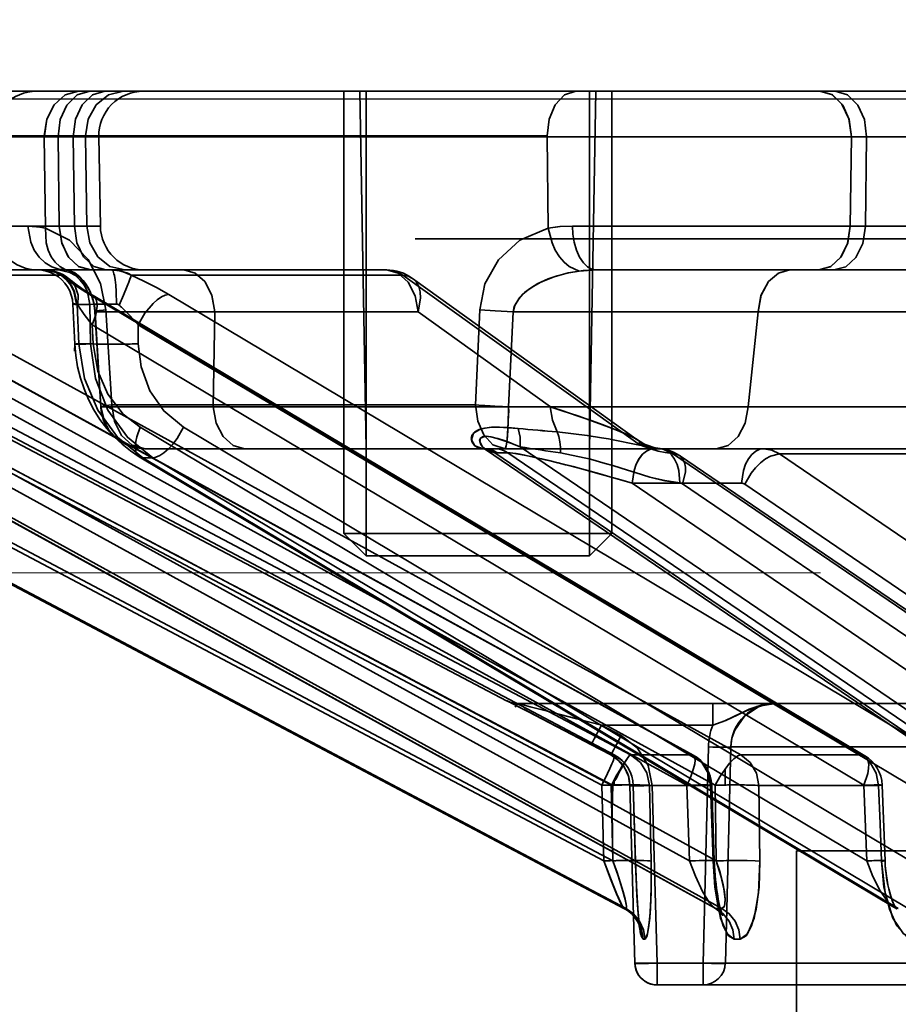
# Model space of a CAD drawing. Header units: millimetres. Extents: x -148444 to 51443, y -4810 to 453290.
# Tile 60 of 256: x 16660 to 16680, y 10918 to 10940. Entities that reach past the tile are written whole.
import ezdxf

# ---------------------------------------------------------------- set-up
doc = ezdxf.new("R2010")
doc.units = ezdxf.units.MM
doc.header["$XCLIPFRAME"] = 2
doc.linetypes.add('DASHED', pattern=[0.75, 0.5, -0.25])
for name, color, linetype in [('AHU03-3-68634OBJ', 8, 'Continuous'), ('EC-MTR_250-0_7OBJ', 8, 'Continuous'), ('FLUID-Wy2', 8, 'Continuous'), ('HEX_HEAD_SCR_M6X16OBJ', 8, 'Continuous')]:
    doc.layers.add(name, color=color, linetype=linetype)
picture_1 = doc.add_image_def('image1.bmp', size_in_pixel=(951, 911))

msp = doc.modelspace()

# ---------------------------------------------------------------- linework, layer by layer
at = {"layer": 'AHU03-3-68634OBJ', "color": 8, "linetype": 'Continuous', "lineweight": 35, "ltscale": 100}
msp.add_line((16862.259, 10938.602), (16594.259, 10938.602), dxfattribs=at)
at = {"layer": 'EC-MTR_250-0_7OBJ', "color": 8, "linetype": 'Continuous', "lineweight": 35, "ltscale": 100}
for p, q in [((16652.854, 10938.602), (16677.928, 10938.602)), ((16667.776, 10930.602), (16667.637, 10938.602)), ((16672.776, 10930.602), (16672.916, 10938.602)), ((16678.269, 10938.602), (16677.928, 10938.602)), ((16678.269, 10938.602), (16718.03, 10938.602)), ((16671.828, 10937.602), (16651.913, 10937.602)), ((16671.828, 10937.584), (16651.913, 10937.584)), ((16660.576, 10937.584), (16660.604, 10935.539)), ((16660.909, 10935.584), (16660.885, 10937.584)), ((16661.225, 10937.584), (16661.249, 10935.584)), ((16661.498, 10937.584), (16661.528, 10935.584)), ((16661.795, 10937.584), (16661.83, 10935.584)), ((16671.828, 10937.584), (16671.851, 10935.539)), ((16681.388, 10937.584), (16671.828, 10937.584)), ((16678.636, 10937.584), (16678.611, 10935.584)), ((16678.951, 10935.584), (16678.976, 10937.584)), ((16661.83, 10935.584), (16651.869, 10935.584)), ((16660.91, 10935.584), (16659.44, 10935.583)), ((16672.396, 10935.584), (16719.416, 10935.584)), ((16795.392, 10935.302), (16668.873, 10935.302)), ((16661.616, 10934.602), (16652.871, 10934.602)), ((16661.956, 10934.602), (16661.616, 10934.602)), ((16668.233, 10934.602), (16661.956, 10934.602)), ((16672.927, 10934.602), (16677.905, 10934.602)), ((16677.905, 10934.602), (16678.244, 10934.602)), ((16678.244, 10934.602), (16691.905, 10934.602)), ((16670.921, 10924.959), (16652.819, 10934.486)), ((16660.963, 10934.486), (16656.565, 10934.486)), ((16668.601, 10934.486), (16662.522, 10934.486)), ((16668.601, 10934.486), (16673.858, 10930.717)), ((16668.816, 10934.414), (16673.868, 10930.789)), ((16653.698, 10934.13), (16673.33, 10923.751)), ((16653.843, 10934.052), (16673.328, 10923.752)), ((16654.211, 10934.052), (16673.696, 10923.752)), ((16656.334, 10934.052), (16675.071, 10923.752)), ((16656.361, 10934.045), (16675.097, 10923.745)), ((16657.425, 10934.052), (16676.16, 10923.752)), ((16661.59, 10934.052), (16678.859, 10923.752)), ((16661.667, 10934.031), (16678.934, 10923.731)), ((16663.361, 10934.052), (16680.627, 10923.752)), ((16661.215, 10933.839), (16661.257, 10932.941)), ((16661.31, 10933.829), (16661.351, 10932.951)), ((16661.597, 10933.829), (16661.31, 10933.829)), ((16661.597, 10933.829), (16661.61, 10932.951)), ((16661.841, 10931.538), (16661.709, 10933.669)), ((16661.713, 10933.665), (16661.841, 10931.538)), ((16661.954, 10933.712), (16662.084, 10931.584)), ((16670.318, 10933.712), (16670.226, 10931.584)), ((16671.067, 10933.665), (16670.964, 10931.538)), ((16664.357, 10931.538), (16664.392, 10933.664)), ((16664.392, 10933.664), (16664.357, 10931.538)), ((16668.939, 10933.664), (16664.392, 10933.664)), ((16671.9, 10931.539), (16668.939, 10933.664)), ((16676.323, 10931.538), (16676.546, 10933.664)), ((16676.546, 10933.664), (16676.323, 10931.538)), ((16681.093, 10933.664), (16676.546, 10933.664)), ((16653.564, 10933.372), (16673.049, 10923.072)), ((16653.777, 10933.372), (16673.263, 10923.072)), ((16656.221, 10933.372), (16674.957, 10923.072)), ((16656.853, 10933.372), (16675.59, 10923.072)), ((16661.646, 10933.372), (16661.666, 10932.951)), ((16661.646, 10933.372), (16678.914, 10923.072)), ((16662.673, 10933.372), (16662.679, 10932.951)), ((16662.673, 10933.372), (16679.94, 10923.072)), ((16661.61, 10932.951), (16661.351, 10932.951)), ((16670.226, 10931.584), (16662.084, 10931.584)), ((16671.899, 10931.539), (16664.357, 10931.538)), ((16683.865, 10931.539), (16676.323, 10931.538)), ((16654.753, 10931.081), (16673.097, 10921.379)), ((16654.955, 10931.081), (16673.299, 10921.379)), ((16657.375, 10931.081), (16675.015, 10921.379)), ((16657.974, 10931.081), (16675.613, 10921.379)), ((16662.722, 10931.081), (16678.979, 10921.379)), ((16663.694, 10931.081), (16679.95, 10921.379)), ((16670.427, 10930.602), (16662.835, 10930.602)), ((16670.419, 10930.602), (16670.422, 10930.602)), ((16670.426, 10930.6), (16670.421, 10930.602)), ((16670.663, 10930.602), (16670.427, 10930.602)), ((16670.451, 10930.587), (16670.437, 10930.595)), ((16685.436, 10920.384), (16670.451, 10930.587)), ((16680.693, 10930.602), (16670.663, 10930.602)), ((16671.226, 10930.646), (16684.837, 10921.379)), ((16673.869, 10930.788), (16673.944, 10930.74)), ((16673.942, 10930.741), (16674.023, 10930.698)), ((16673.544, 10920.315), (16654.472, 10930.401)), ((16654.472, 10930.401), (16673.548, 10920.314)), ((16654.52, 10930.401), (16673.593, 10920.314)), ((16675.57, 10920.324), (16657.236, 10930.408)), ((16657.265, 10930.401), (16675.605, 10920.314)), ((16657.399, 10930.401), (16675.739, 10920.314)), ((16662.702, 10930.422), (16662.505, 10930.552)), ((16679.586, 10920.345), (16662.702, 10930.422)), ((16662.783, 10930.401), (16679.686, 10920.314)), ((16663.001, 10930.401), (16662.783, 10930.401)), ((16663.001, 10930.401), (16679.903, 10920.314)), ((16670.655, 10930.512), (16685.633, 10920.314)), ((16670.715, 10930.509), (16670.951, 10930.509)), ((16670.951, 10930.509), (16685.926, 10920.314)), ((16674.635, 10930.494), (16684.544, 10923.752)), ((16674.791, 10930.448), (16684.699, 10923.705)), ((16677.029, 10930.486), (16686.924, 10923.752)), ((16683.787, 10930.486), (16677.029, 10930.486)), ((16673.733, 10929.829), (16686.144, 10921.379)), ((16676.179, 10929.829), (16673.733, 10929.829)), ((16674.859, 10929.814), (16684.767, 10923.072)), ((16676.252, 10929.806), (16686.148, 10923.072)), ((16670.921, 10924.959), (16670.93, 10924.959)), ((16670.959, 10924.945), (16670.959, 10924.945)), ((16670.982, 10924.934), (16670.97, 10924.94)), ((16671.016, 10924.917), (16670.982, 10924.934)), ((16671.116, 10924.866), (16671.016, 10924.917)), ((16671.322, 10924.76), (16671.101, 10924.873)), ((16671.154, 10924.902), (16675.532, 10924.902)), ((16675.532, 10924.415), (16675.532, 10924.902)), ((16675.532, 10924.902), (16676.937, 10924.902)), ((16676.937, 10924.902), (16726.272, 10924.902)), ((16671.603, 10924.614), (16671.304, 10924.77)), ((16671.726, 10924.551), (16671.603, 10924.614)), ((16671.857, 10924.483), (16671.726, 10924.551)), ((16671.967, 10924.425), (16671.857, 10924.483)), ((16671.884, 10924.469), (16671.857, 10924.483)), ((16672.114, 10924.349), (16671.967, 10924.425)), ((16673.041, 10924.415), (16673.486, 10924.181)), ((16675.532, 10924.415), (16673.041, 10924.415)), ((16672.27, 10924.267), (16672.114, 10924.349)), ((16672.472, 10924.161), (16672.27, 10924.267)), ((16672.73, 10924.026), (16672.472, 10924.161)), ((16672.508, 10924.143), (16672.472, 10924.161)), ((16673.252, 10923.752), (16672.73, 10924.026)), ((16673.252, 10923.752), (16672.808, 10923.985)), ((16673.252, 10923.752), (16672.808, 10923.985)), ((16673.486, 10924.181), (16673.484, 10924.182)), ((16673.333, 10923.703), (16673.252, 10923.752)), ((16673.328, 10923.752), (16673.252, 10923.752)), ((16675.071, 10923.752), (16673.696, 10923.752)), ((16675.438, 10923.928), (16675.316, 10919.088)), ((16675.937, 10923.928), (16675.815, 10919.088)), ((16675.815, 10919.088), (16675.937, 10923.928)), ((16680.817, 10923.928), (16675.937, 10923.928)), ((16678.859, 10923.752), (16676.16, 10923.752)), ((16673.407, 10923.645), (16673.332, 10923.704)), ((16673.474, 10923.578), (16673.406, 10923.646)), ((16673.533, 10923.504), (16673.473, 10923.579)), ((16673.583, 10923.424), (16673.533, 10923.505)), ((16673.654, 10923.248), (16673.623, 10923.339)), ((16675.808, 10923.43), (16675.808, 10923.076)), ((16673.326, 10923.073), (16673.326, 10923.19)), ((16673.673, 10923.156), (16673.653, 10923.25)), ((16673.681, 10923.064), (16673.673, 10923.158)), ((16673.097, 10921.379), (16673.049, 10923.072)), ((16673.263, 10923.072), (16673.299, 10921.379)), ((16673.754, 10923.065), (16673.681, 10923.065)), ((16673.789, 10919.088), (16673.681, 10923.064)), ((16673.681, 10923.064), (16673.79, 10919.088)), ((16673.802, 10921.372), (16673.754, 10923.065)), ((16673.756, 10923.066), (16673.806, 10921.291)), ((16675.484, 10923.065), (16674.119, 10923.065)), ((16674.156, 10921.372), (16674.119, 10923.065)), ((16674.119, 10923.065), (16674.156, 10921.372)), ((16674.181, 10923.065), (16674.289, 10919.088)), ((16675.015, 10921.379), (16674.957, 10923.072)), ((16675.541, 10921.372), (16675.484, 10923.065)), ((16675.511, 10923.071), (16675.568, 10921.378)), ((16675.613, 10921.379), (16675.59, 10923.072)), ((16679.242, 10923.065), (16676.564, 10923.065)), ((16676.588, 10921.372), (16676.564, 10923.065)), ((16676.564, 10923.065), (16676.588, 10921.372)), ((16678.979, 10921.379), (16678.914, 10923.072)), ((16679.324, 10923.074), (16679.389, 10921.382)), ((16677.409, 10921.602), (16677.409, 10863.102)), ((16677.409, 10921.602), (16779.109, 10921.602)), ((16673.806, 10921.291), (16673.812, 10921.13)), ((16673.812, 10921.13), (16673.818, 10920.975)), ((16675.579, 10921.161), (16675.587, 10921.056)), ((16673.818, 10920.975), (16673.824, 10920.828)), ((16675.596, 10920.956), (16675.607, 10920.859)), ((16673.824, 10920.828), (16673.832, 10920.688)), ((16673.828, 10920.756), (16673.835, 10920.621)), ((16673.832, 10920.687), (16673.839, 10920.556)), ((16673.835, 10920.62), (16673.843, 10920.493)), ((16673.839, 10920.555), (16673.847, 10920.433)), ((16673.656, 10920.242), (16673.602, 10920.281)), ((16673.856, 10920.319), (16673.86, 10920.265)), ((16679.616, 10920.325), (16679.586, 10920.345)), ((16679.635, 10920.309), (16679.615, 10920.325)), ((16673.87, 10919.983), (16673.849, 10920.022)), ((16673.864, 10920.215), (16673.869, 10920.167)), ((16673.869, 10920.167), (16673.873, 10920.121)), ((16673.878, 10920.08), (16673.882, 10920.041)), ((16673.882, 10920.041), (16673.887, 10920.005)), ((16673.887, 10920.005), (16673.891, 10919.973)), ((16675.746, 10920.173), (16675.729, 10920.195)), ((16673.885, 10919.95), (16673.87, 10919.983)), ((16673.895, 10919.924), (16673.885, 10919.95)), ((16673.891, 10919.973), (16673.895, 10919.946)), ((16673.901, 10919.906), (16673.895, 10919.924)), ((16726.127, 10919.088), (16673.79, 10919.088)), ((16674.289, 10919.088), (16674.289, 10918.602)), ((16675.316, 10919.088), (16675.316, 10918.602)), ((16726.107, 10918.602), (16674.289, 10918.602))]:
    msp.add_line(p, q, dxfattribs=at)
at = {"layer": 'EC-MTR_250-0_7OBJ', "color": 8, "linetype": 'Continuous', "lineweight": 35, "ltscale": 100, "flags": 128}
for points in [[(16660.576, 10937.602), (16660.633, 10937.979), (16660.793, 10938.298), (16661.042, 10938.521), (16661.344, 10938.602)], [(16660.577, 10937.602), (16660.634, 10937.979), (16660.793, 10938.297), (16661.042, 10938.52), (16661.344, 10938.602)], [(16660.885, 10937.584), (16660.933, 10937.967), (16661.079, 10938.291), (16661.31, 10938.519), (16661.592, 10938.602)], [(16661.225, 10937.584), (16661.277, 10937.979), (16661.424, 10938.298), (16661.654, 10938.521), (16661.932, 10938.602)], [(16661.498, 10937.602), (16661.561, 10937.979), (16661.737, 10938.298), (16662.012, 10938.521), (16662.345, 10938.602)], [(16671.828, 10937.602), (16671.876, 10937.979), (16672.009, 10938.297), (16672.216, 10938.52), (16672.468, 10938.602)], [(16671.828, 10937.602), (16671.875, 10937.979), (16672.008, 10938.298), (16672.216, 10938.521), (16672.468, 10938.602)], [(16677.929, 10938.602), (16678.199, 10938.526), (16678.425, 10938.313), (16678.582, 10937.983), (16678.635, 10937.584)], [(16678.636, 10937.584), (16678.587, 10937.967), (16678.441, 10938.291), (16678.21, 10938.519), (16677.929, 10938.602)], [(16678.976, 10937.584), (16678.927, 10937.967), (16678.781, 10938.291), (16678.55, 10938.519), (16678.269, 10938.602)], [(16660.604, 10935.539), (16660.498, 10935.559), (16660.207, 10935.584)], [(16661.054, 10934.602), (16660.901, 10934.618), (16660.745, 10934.67), (16660.595, 10934.761), (16660.46, 10934.888), (16660.351, 10935.045), (16660.271, 10935.221), (16660.207, 10935.584)], [(16660.207, 10935.584), (16660.271, 10935.221), (16660.35, 10935.045), (16660.46, 10934.888), (16660.595, 10934.761), (16660.745, 10934.67), (16660.901, 10934.618), (16661.054, 10934.602)], [(16660.207, 10935.584), (16660.397, 10935.573), (16660.604, 10935.539)], [(16660.604, 10935.539), (16660.616, 10935.207), (16660.66, 10935.045), (16660.728, 10934.898), (16660.819, 10934.774), (16660.927, 10934.678), (16661.045, 10934.614), (16661.168, 10934.579)], [(16661.954, 10933.712), (16661.836, 10934.296), (16661.56, 10934.835), (16661.142, 10935.27), (16660.604, 10935.539)], [(16660.909, 10935.584), (16660.965, 10935.211), (16661.113, 10934.899), (16661.341, 10934.68), (16661.616, 10934.602)], [(16661.616, 10934.602), (16661.352, 10934.674), (16661.128, 10934.878), (16660.97, 10935.197), (16660.91, 10935.584)], [(16661.249, 10935.584), (16661.305, 10935.211), (16661.453, 10934.899), (16661.681, 10934.68), (16661.956, 10934.602)], [(16661.528, 10935.584), (16661.595, 10935.211), (16661.772, 10934.899), (16662.045, 10934.68), (16662.375, 10934.602)], [(16671.851, 10935.539), (16671.218, 10935.27), (16670.739, 10934.832), (16670.435, 10934.291), (16670.318, 10933.712)], [(16671.851, 10935.539), (16672.116, 10935.573), (16672.396, 10935.584)], [(16672.396, 10935.584), (16672.115, 10935.573), (16671.851, 10935.539)], [(16671.851, 10935.539), (16671.937, 10935.207), (16672.01, 10935.045), (16672.101, 10934.898), (16672.205, 10934.774), (16672.317, 10934.678), (16672.542, 10934.579)], [(16672.396, 10935.584), (16672.406, 10935.404), (16672.436, 10935.221), (16672.486, 10935.045), (16672.555, 10934.888), (16672.639, 10934.761), (16672.734, 10934.67), (16672.831, 10934.618), (16672.927, 10934.602)], [(16672.927, 10934.602), (16672.831, 10934.618), (16672.734, 10934.67), (16672.639, 10934.761), (16672.555, 10934.888), (16672.486, 10935.045), (16672.436, 10935.221), (16672.406, 10935.404), (16672.396, 10935.584)], [(16677.904, 10934.602), (16678.169, 10934.674), (16678.392, 10934.878), (16678.551, 10935.196), (16678.611, 10935.584)], [(16678.611, 10935.584), (16678.555, 10935.212), (16678.407, 10934.899), (16678.179, 10934.681), (16677.904, 10934.602)], [(16678.244, 10934.602), (16678.509, 10934.674), (16678.732, 10934.878), (16678.891, 10935.196), (16678.951, 10935.584)], [(16661.216, 10933.839), (16661.204, 10933.94), (16661.18, 10934.039), (16661.144, 10934.134), (16661.096, 10934.223), (16661.038, 10934.306), (16660.969, 10934.381), (16660.891, 10934.446), (16660.806, 10934.501), (16660.714, 10934.544), (16660.618, 10934.576), (16660.518, 10934.595), (16660.417, 10934.602)], [(16660.577, 10934.602), (16660.664, 10934.597), (16660.75, 10934.584), (16660.836, 10934.562), (16660.92, 10934.53), (16661.002, 10934.49), (16661.079, 10934.442), (16661.153, 10934.385)], [(16660.577, 10934.602), (16660.663, 10934.597), (16660.75, 10934.584), (16660.836, 10934.562)], [(16660.577, 10934.602), (16660.77, 10934.574), (16660.963, 10934.486)], [(16660.577, 10934.602), (16660.835, 10934.548), (16660.96, 10934.478), (16661.073, 10934.381), (16661.166, 10934.26), (16661.235, 10934.124), (16661.295, 10933.84)], [(16660.605, 10934.602), (16660.859, 10934.548), (16660.983, 10934.476), (16661.095, 10934.377), (16661.186, 10934.254), (16661.253, 10934.116), (16661.31, 10933.829)], [(16661.597, 10933.829), (16661.541, 10934.116), (16661.473, 10934.254), (16661.382, 10934.377), (16661.271, 10934.476), (16661.147, 10934.548), (16660.892, 10934.602)], [(16661.167, 10934.579), (16661.106, 10934.596), (16661.054, 10934.602)], [(16661.11, 10934.592), (16661.089, 10934.597), (16661.074, 10934.599), (16661.062, 10934.601)], [(16661.701, 10933.754), (16661.687, 10933.838), (16661.669, 10933.92), (16661.645, 10933.998), (16661.617, 10934.072), (16661.585, 10934.14), (16661.55, 10934.204), (16661.512, 10934.264), (16661.472, 10934.318), (16661.43, 10934.368), (16661.387, 10934.413), (16661.343, 10934.454), (16661.299, 10934.49), (16661.255, 10934.521), (16661.213, 10934.547), (16661.173, 10934.568), (16661.139, 10934.582), (16661.111, 10934.591)], [(16661.709, 10933.669), (16661.7, 10933.759), (16661.686, 10933.846), (16661.665, 10933.932), (16661.64, 10934.012), (16661.61, 10934.088), (16661.576, 10934.158), (16661.539, 10934.221), (16661.501, 10934.28), (16661.46, 10934.333), (16661.418, 10934.381), (16661.375, 10934.425), (16661.332, 10934.464), (16661.289, 10934.498), (16661.246, 10934.527), (16661.206, 10934.551), (16661.169, 10934.57), (16661.137, 10934.583)], [(16661.168, 10934.579), (16661.256, 10934.538), (16661.368, 10934.452), (16661.445, 10934.37), (16661.501, 10934.296), (16661.562, 10934.195), (16661.611, 10934.095), (16661.655, 10933.98), (16661.697, 10933.807), (16661.713, 10933.665)], [(16662.085, 10934.602), (16662.305, 10934.574), (16662.522, 10934.486)], [(16662.193, 10933.84), (16662.184, 10934.124), (16662.174, 10934.26), (16662.16, 10934.381), (16662.143, 10934.478), (16662.134, 10934.517), (16662.124, 10934.548), (16662.114, 10934.572), (16662.104, 10934.589), (16662.085, 10934.602)], [(16663.697, 10934.602), (16663.951, 10934.533), (16664.165, 10934.342), (16664.322, 10934.041), (16664.392, 10933.664)], [(16664.392, 10933.664), (16664.326, 10934.029), (16664.173, 10934.331), (16663.953, 10934.531), (16663.697, 10934.602)], [(16668.601, 10934.486), (16668.489, 10934.548), (16668.368, 10934.587), (16668.233, 10934.602)], [(16668.939, 10933.664), (16668.873, 10934.027), (16668.718, 10934.329), (16668.495, 10934.53), (16668.233, 10934.602)], [(16668.601, 10934.486), (16668.484, 10934.55), (16668.36, 10934.589), (16668.233, 10934.602)], [(16668.233, 10934.602), (16668.495, 10934.53), (16668.718, 10934.329), (16668.873, 10934.027), (16668.939, 10933.664)], [(16671.067, 10933.665), (16671.093, 10933.782), (16671.193, 10933.959), (16671.285, 10934.06), (16671.393, 10934.151), (16671.527, 10934.242), (16671.688, 10934.329), (16671.85, 10934.401), (16672.053, 10934.473), (16672.31, 10934.54), (16672.542, 10934.579)], [(16672.542, 10934.579), (16672.299, 10934.538), (16671.987, 10934.452), (16671.775, 10934.37), (16671.622, 10934.296), (16671.455, 10934.195), (16671.323, 10934.095), (16671.21, 10933.98), (16671.103, 10933.807), (16671.067, 10933.665)], [(16672.542, 10934.579), (16672.634, 10934.589), (16672.927, 10934.602)], [(16672.927, 10934.602), (16672.828, 10934.6), (16672.542, 10934.579)], [(16677.262, 10934.602), (16677.001, 10934.533), (16676.78, 10934.342), (16676.617, 10934.041), (16676.546, 10933.664)], [(16676.546, 10933.664), (16676.613, 10934.029), (16676.772, 10934.331), (16676.999, 10934.531), (16677.262, 10934.602)], [(16660.92, 10934.53), (16661.002, 10934.49), (16661.079, 10934.442), (16661.153, 10934.385)], [(16660.963, 10934.486), (16661.13, 10934.355), (16661.34, 10934.209), (16661.59, 10934.052)], [(16660.963, 10934.486), (16661.137, 10934.398), (16661.267, 10934.242), (16661.331, 10934.037), (16661.323, 10933.817)], [(16661.154, 10934.384), (16661.196, 10934.349), (16661.249, 10934.308), (16661.313, 10934.26)], [(16662.25, 10933.817), (16662.346, 10934.037), (16662.432, 10934.242), (16662.466, 10934.328), (16662.493, 10934.398), (16662.512, 10934.451), (16662.522, 10934.486)], [(16663.361, 10934.052), (16663.085, 10934.209), (16662.804, 10934.354), (16662.522, 10934.486)], [(16668.601, 10934.486), (16668.716, 10934.465), (16668.815, 10934.415), (16668.895, 10934.337), (16668.953, 10934.236), (16668.987, 10934.114), (16668.996, 10933.974), (16668.939, 10933.664)], [(16668.939, 10933.664), (16668.996, 10933.974), (16668.987, 10934.114), (16668.953, 10934.236), (16668.895, 10934.337), (16668.815, 10934.415), (16668.716, 10934.465), (16668.601, 10934.486)], [(16661.313, 10934.26), (16661.387, 10934.209), (16661.471, 10934.153), (16661.564, 10934.094), (16661.667, 10934.031)], [(16661.59, 10934.052), (16661.611, 10934.051), (16661.667, 10934.031)], [(16661.667, 10934.031), (16661.707, 10933.995), (16661.736, 10933.942), (16661.753, 10933.873), (16661.757, 10933.791), (16661.747, 10933.698), (16661.726, 10933.595), (16661.646, 10933.372)], [(16662.673, 10933.372), (16662.826, 10933.633), (16663.009, 10933.852), (16663.104, 10933.936), (16663.196, 10933.999), (16663.283, 10934.038), (16663.361, 10934.052)], [(16661.216, 10933.839), (16661.229, 10933.836), (16661.239, 10933.835), (16661.252, 10933.834), (16661.269, 10933.833), (16661.31, 10933.829)], [(16661.31, 10933.829), (16661.269, 10933.833), (16661.252, 10933.834), (16661.239, 10933.835), (16661.229, 10933.836), (16661.217, 10933.838)], [(16661.295, 10933.84), (16661.26, 10933.841), (16661.247, 10933.841), (16661.235, 10933.841), (16661.22, 10933.84)], [(16661.323, 10933.817), (16661.309, 10933.834), (16661.295, 10933.84)], [(16661.323, 10933.817), (16661.466, 10933.603), (16661.647, 10933.372)], [(16661.647, 10933.372), (16661.466, 10933.603), (16661.323, 10933.817)], [(16661.597, 10933.829), (16661.705, 10933.835), (16661.846, 10933.839), (16662.193, 10933.84)], [(16661.709, 10933.669), (16661.724, 10933.678), (16661.744, 10933.682), (16661.771, 10933.688), (16661.807, 10933.693), (16661.849, 10933.699), (16661.954, 10933.712)], [(16661.713, 10933.665), (16661.73, 10933.679), (16661.757, 10933.685), (16661.793, 10933.691), (16661.839, 10933.698), (16661.893, 10933.705), (16661.954, 10933.712)], [(16664.392, 10933.667), (16663.355, 10933.664), (16662.515, 10933.663), (16661.993, 10933.664), (16661.713, 10933.665)], [(16661.713, 10933.665), (16661.793, 10933.665), (16661.918, 10933.665), (16662.089, 10933.664), (16662.304, 10933.664), (16662.553, 10933.664), (16662.719, 10933.663), (16663.088, 10933.664), (16663.586, 10933.665), (16664.008, 10933.666), (16664.392, 10933.667)], [(16662.25, 10933.817), (16662.232, 10933.83), (16662.213, 10933.837), (16662.193, 10933.84)], [(16662.673, 10933.372), (16662.496, 10933.575), (16662.303, 10933.768)], [(16662.303, 10933.768), (16662.496, 10933.575), (16662.673, 10933.372)], [(16671.067, 10933.665), (16670.668, 10933.685), (16670.318, 10933.712)], [(16676.546, 10933.667), (16676.161, 10933.666), (16675.672, 10933.665), (16674.973, 10933.664), (16674.346, 10933.663), (16674.043, 10933.664), (16673.489, 10933.663), (16672.899, 10933.663), (16672.297, 10933.664), (16671.685, 10933.664), (16671.067, 10933.665)], [(16661.666, 10932.951), (16661.585, 10932.948), (16661.507, 10932.945), (16661.436, 10932.943), (16661.374, 10932.941), (16661.348, 10932.94), (16661.324, 10932.94), (16661.304, 10932.94), (16661.287, 10932.94), (16661.274, 10932.94), (16661.261, 10932.94), (16661.249, 10932.785)], [(16661.257, 10932.941), (16661.271, 10932.944), (16661.282, 10932.945), (16661.296, 10932.946), (16661.312, 10932.948), (16661.351, 10932.951)], [(16661.321, 10932.435), (16661.279, 10932.687), (16661.257, 10932.941)], [(16662.783, 10930.401), (16662.215, 10930.859), (16661.772, 10931.462), (16661.477, 10932.173), (16661.351, 10932.951)], [(16661.61, 10932.951), (16661.726, 10932.945), (16661.892, 10932.941), (16662.095, 10932.94), (16662.315, 10932.941)], [(16661.61, 10932.951), (16661.719, 10932.173), (16662.001, 10931.462), (16662.436, 10930.859), (16663.001, 10930.401)], [(16661.666, 10932.951), (16661.772, 10932.335), (16661.999, 10931.82), (16662.34, 10931.379), (16662.722, 10931.081)], [(16663.694, 10931.081), (16663.249, 10931.447), (16662.94, 10931.896), (16662.742, 10932.432), (16662.679, 10932.951)], [(16662.505, 10930.552), (16662.317, 10930.701), (16662.138, 10930.87), (16661.972, 10931.057), (16661.82, 10931.259), (16661.685, 10931.475), (16661.566, 10931.702), (16661.465, 10931.94), (16661.383, 10932.184), (16661.321, 10932.435)], [(16661.841, 10931.538), (16661.852, 10931.549), (16661.888, 10931.557), (16661.923, 10931.564), (16661.968, 10931.57), (16662.022, 10931.577), (16662.084, 10931.584)], [(16661.841, 10931.538), (16661.852, 10931.549), (16661.888, 10931.557), (16661.923, 10931.564), (16661.968, 10931.57), (16662.022, 10931.577), (16662.084, 10931.584)], [(16664.357, 10931.538), (16663.9, 10931.538), (16663.387, 10931.538), (16662.854, 10931.539), (16662.617, 10931.538), (16662.368, 10931.538), (16662.102, 10931.538), (16661.914, 10931.538), (16661.841, 10931.538)], [(16662.836, 10930.602), (16662.483, 10930.666), (16662.309, 10930.753), (16662.153, 10930.873), (16662.023, 10931.022), (16661.927, 10931.19), (16661.841, 10931.538)], [(16662.836, 10930.602), (16662.483, 10930.666), (16662.309, 10930.753), (16662.153, 10930.873), (16662.023, 10931.022), (16661.927, 10931.19), (16661.841, 10931.538)], [(16662.084, 10931.584), (16662.143, 10931.211), (16662.301, 10930.899), (16662.543, 10930.68), (16662.836, 10930.602)], [(16664.357, 10931.538), (16664.423, 10931.175), (16664.577, 10930.872), (16664.799, 10930.672), (16665.058, 10930.602)], [(16664.357, 10931.538), (16664.423, 10931.175), (16664.578, 10930.872), (16664.8, 10930.672), (16665.058, 10930.602)], [(16670.226, 10931.584), (16670.276, 10931.219), (16670.408, 10930.912), (16670.613, 10930.691), (16670.885, 10930.602)], [(16670.964, 10931.538), (16670.929, 10931.539), (16670.897, 10931.541), (16670.864, 10931.542), (16670.826, 10931.544), (16670.787, 10931.546), (16670.748, 10931.548), (16670.706, 10931.55), (16670.66, 10931.552), (16670.61, 10931.555), (16670.555, 10931.559), (16670.496, 10931.562), (16670.433, 10931.567), (16670.367, 10931.572), (16670.298, 10931.578), (16670.226, 10931.584)], [(16670.964, 10931.538), (16670.974, 10931.43), (16670.953, 10931.309), (16670.956, 10931.187), (16670.951, 10931.06), (16670.944, 10930.933), (16670.934, 10930.812), (16670.92, 10930.707), (16670.904, 10930.631), (16670.885, 10930.602)], [(16670.885, 10930.602), (16670.899, 10930.617), (16670.913, 10930.666), (16670.927, 10930.753), (16670.939, 10930.873), (16670.949, 10931.022), (16670.957, 10931.19), (16670.961, 10931.365), (16670.964, 10931.538)], [(16670.964, 10931.538), (16671.702, 10931.538), (16672.742, 10931.538), (16673.582, 10931.538), (16674.098, 10931.539), (16674.924, 10931.538), (16675.76, 10931.538), (16676.323, 10931.538)], [(16671.899, 10931.539), (16672.139, 10931.461), (16672.54, 10931.327), (16672.846, 10931.221), (16673.068, 10931.139), (16673.267, 10931.064), (16673.457, 10930.988), (16673.598, 10930.928), (16673.715, 10930.874), (16673.821, 10930.819), (16673.888, 10930.773), (16673.912, 10930.735), (16673.858, 10930.717)], [(16672.051, 10930.979), (16671.946, 10931.239), (16671.899, 10931.539)], [(16673.858, 10930.717), (16673.912, 10930.737), (16673.886, 10930.775), (16673.818, 10930.82), (16673.708, 10930.878), (16673.591, 10930.932), (16673.447, 10930.993), (16673.253, 10931.069), (16673.058, 10931.143), (16672.833, 10931.225), (16672.523, 10931.333), (16672.133, 10931.463), (16671.899, 10931.539)], [(16675.613, 10930.602), (16675.875, 10930.672), (16676.1, 10930.872), (16676.257, 10931.175), (16676.323, 10931.538)], [(16662.702, 10930.422), (16662.662, 10930.458), (16662.632, 10930.512), (16662.616, 10930.583), (16662.612, 10930.669), (16662.623, 10930.767), (16662.646, 10930.871), (16662.722, 10931.081)], [(16663.694, 10931.081), (16663.546, 10930.828), (16663.453, 10930.706), (16663.354, 10930.598), (16663.254, 10930.511), (16663.159, 10930.448), (16663.074, 10930.412), (16663.001, 10930.401)], [(16671.181, 10931.055), (16670.959, 10931.074), (16670.76, 10931.084), (16670.583, 10931.082), (16670.43, 10931.065), (16670.305, 10931.031), (16670.211, 10930.979), (16670.152, 10930.91), (16670.13, 10930.829), (16670.147, 10930.747), (16670.202, 10930.675), (16670.287, 10930.625), (16670.395, 10930.603)], [(16670.395, 10930.603), (16670.213, 10930.666), (16670.133, 10930.8), (16670.179, 10930.95), (16670.345, 10931.046), (16670.585, 10931.082), (16670.849, 10931.08), (16671.181, 10931.055)], [(16671.181, 10931.055), (16671.223, 10930.861), (16671.226, 10930.646)], [(16671.226, 10930.646), (16671.223, 10930.861), (16671.181, 10931.055)], [(16670.655, 10930.512), (16670.472, 10930.573), (16670.381, 10930.647), (16670.344, 10930.698), (16670.317, 10930.79), (16670.337, 10930.842), (16670.396, 10930.874), (16670.474, 10930.88), (16670.562, 10930.87), (16670.657, 10930.848), (16670.727, 10930.828), (16670.863, 10930.784), (16670.971, 10930.746), (16671.092, 10930.699), (16671.226, 10930.646)], [(16670.655, 10930.512), (16670.45, 10930.587), (16670.363, 10930.67), (16670.318, 10930.766), (16670.337, 10930.842), (16670.445, 10930.88), (16670.566, 10930.868), (16670.71, 10930.833), (16670.869, 10930.782), (16671.038, 10930.72), (16671.226, 10930.646)], [(16674.353, 10930.606), (16674.138, 10930.633), (16673.897, 10930.678), (16673.632, 10930.733), (16673.492, 10930.762), (16673.346, 10930.791), (16673.197, 10930.82), (16673.043, 10930.848), (16672.726, 10930.901), (16672.051, 10930.979)], [(16672.051, 10930.979), (16672.089, 10930.874), (16672.115, 10930.758), (16672.128, 10930.635), (16672.127, 10930.509)], [(16670.655, 10930.512), (16670.529, 10930.58), (16670.395, 10930.603)], [(16670.395, 10930.603), (16670.529, 10930.58), (16670.655, 10930.512)], [(16670.427, 10930.602), (16670.406, 10930.602), (16670.395, 10930.603)], [(16670.437, 10930.596), (16670.426, 10930.6)], [(16670.427, 10930.602), (16670.526, 10930.591), (16670.623, 10930.56), (16670.715, 10930.509)], [(16670.663, 10930.602), (16670.737, 10930.596), (16670.811, 10930.578), (16670.883, 10930.549), (16670.951, 10930.509)], [(16670.951, 10930.509), (16670.883, 10930.549), (16670.811, 10930.578), (16670.737, 10930.596), (16670.663, 10930.602)], [(16673.733, 10929.829), (16673.773, 10930.117), (16673.82, 10930.256), (16673.885, 10930.379), (16673.964, 10930.478), (16674.052, 10930.549), (16674.141, 10930.589), (16674.229, 10930.602)], [(16674.229, 10930.602), (16674.142, 10930.589), (16674.053, 10930.55), (16673.965, 10930.479), (16673.886, 10930.38), (16673.821, 10930.257), (16673.773, 10930.118), (16673.733, 10929.829)], [(16673.858, 10930.717), (16673.897, 10930.711), (16673.939, 10930.701), (16673.985, 10930.689), (16674.035, 10930.675), (16674.086, 10930.661), (16674.14, 10930.647), (16674.194, 10930.634), (16674.248, 10930.622), (16674.301, 10930.613), (16674.353, 10930.606)], [(16673.858, 10930.717), (16673.98, 10930.658), (16674.146, 10930.598), (16674.312, 10930.551), (16674.468, 10930.518), (16674.635, 10930.494)], [(16674.353, 10930.606), (16674.233, 10930.625), (16674.101, 10930.659), (16673.972, 10930.696), (16673.858, 10930.717)], [(16674.02, 10930.699), (16674.107, 10930.663), (16674.193, 10930.635), (16674.279, 10930.616)], [(16674.102, 10930.664), (16674.187, 10930.637), (16674.271, 10930.618)], [(16674.282, 10930.616), (16674.308, 10930.612), (16674.334, 10930.608), (16674.359, 10930.605)], [(16674.635, 10930.494), (16674.546, 10930.55), (16674.451, 10930.588), (16674.353, 10930.606)], [(16674.797, 10929.837), (16674.773, 10930.113), (16674.734, 10930.246), (16674.678, 10930.365), (16674.608, 10930.464), (16674.527, 10930.538), (16674.44, 10930.585), (16674.353, 10930.606)], [(16674.359, 10930.605), (16674.435, 10930.594), (16674.511, 10930.577), (16674.584, 10930.554), (16674.656, 10930.524), (16674.725, 10930.489), (16674.791, 10930.448)], [(16676.179, 10929.829), (16676.219, 10930.116), (16676.266, 10930.254), (16676.331, 10930.377), (16676.409, 10930.476), (16676.496, 10930.548), (16676.587, 10930.589), (16676.675, 10930.602)], [(16677.029, 10930.486), (16676.857, 10930.572), (16676.675, 10930.602)], [(16662.783, 10930.401), (16662.741, 10930.406), (16662.702, 10930.422)], [(16670.655, 10930.512), (16670.676, 10930.51), (16670.695, 10930.51), (16670.715, 10930.509)], [(16673.733, 10929.829), (16673.473, 10929.906), (16673.23, 10929.976), (16673.003, 10930.041), (16672.791, 10930.099), (16672.593, 10930.152), (16672.408, 10930.201), (16672.235, 10930.245), (16672.075, 10930.285), (16671.925, 10930.321), (16671.786, 10930.355), (16671.656, 10930.386), (16671.536, 10930.413), (16671.425, 10930.438), (16671.321, 10930.459), (16671.226, 10930.477), (16671.138, 10930.492), (16671.061, 10930.502), (16670.998, 10930.508), (16670.951, 10930.509)], [(16673.733, 10929.829), (16673.467, 10929.907), (16673.209, 10929.981), (16672.964, 10930.05), (16672.733, 10930.113), (16672.516, 10930.171), (16672.31, 10930.225), (16672.07, 10930.286), (16671.869, 10930.335), (16671.709, 10930.373), (16671.585, 10930.401), (16671.492, 10930.421), (16671.35, 10930.451), (16671.185, 10930.482), (16671.061, 10930.501), (16670.951, 10930.509)], [(16672.127, 10930.51), (16672.796, 10930.37), (16673.129, 10930.275), (16673.295, 10930.224), (16673.461, 10930.172), (16673.627, 10930.12), (16673.794, 10930.067), (16674.127, 10929.968), (16674.461, 10929.888), (16674.797, 10929.839)], [(16674.797, 10929.838), (16674.461, 10929.887), (16674.127, 10929.968), (16673.794, 10930.067), (16673.627, 10930.119), (16673.461, 10930.172), (16673.295, 10930.224), (16673.129, 10930.275), (16672.796, 10930.37), (16672.127, 10930.51)], [(16674.635, 10930.494), (16674.725, 10930.48), (16674.801, 10930.441), (16674.86, 10930.378), (16674.901, 10930.294), (16674.922, 10930.191), (16674.922, 10930.075), (16674.859, 10929.814)], [(16677.029, 10930.486), (16676.828, 10930.436), (16676.714, 10930.373), (16676.6, 10930.286), (16676.492, 10930.178), (16676.395, 10930.057), (16676.252, 10929.806)], [(16674.859, 10929.814), (16674.839, 10929.826), (16674.819, 10929.833), (16674.797, 10929.837)], [(16676.179, 10929.829), (16676.198, 10929.828), (16676.252, 10929.806)], [(16670.93, 10924.959), (16670.945, 10924.952), (16670.956, 10924.947), (16670.968, 10924.941), (16670.983, 10924.933), (16671.019, 10924.915), (16671.04, 10924.905), (16671.062, 10924.894), (16671.11, 10924.869), (16671.163, 10924.842), (16671.218, 10924.814), (16671.335, 10924.754), (16671.457, 10924.69), (16671.584, 10924.624), (16671.715, 10924.556), (16671.984, 10924.417), (16672.258, 10924.274), (16672.808, 10923.985)], [(16672.808, 10923.985), (16672.396, 10924.201), (16672.037, 10924.389), (16671.723, 10924.552), (16671.413, 10924.713), (16671.175, 10924.836), (16670.996, 10924.927), (16670.93, 10924.959)], [(16670.97, 10924.94), (16670.959, 10924.945)], [(16670.964, 10924.943), (16670.981, 10924.936), (16670.994, 10924.931), (16671.009, 10924.926), (16671.025, 10924.921), (16671.042, 10924.916), (16671.061, 10924.912), (16671.08, 10924.908), (16671.1, 10924.906), (16671.12, 10924.903), (16671.141, 10924.902), (16671.162, 10924.902)], [(16673.041, 10924.414), (16672.489, 10924.559), (16671.95, 10924.7), (16671.69, 10924.767), (16671.567, 10924.799), (16671.451, 10924.829), (16671.396, 10924.843), (16671.344, 10924.856), (16671.295, 10924.869), (16671.252, 10924.879), (16671.216, 10924.889), (16671.189, 10924.896), (16671.178, 10924.898), (16671.163, 10924.901), (16671.11, 10924.82)], [(16671.12, 10924.903), (16671.141, 10924.902), (16671.162, 10924.902)], [(16676.937, 10924.902), (16676.52, 10924.836), (16676.159, 10924.687), (16675.803, 10924.513), (16675.532, 10924.415)], [(16676.937, 10924.902), (16676.641, 10924.868), (16676.351, 10924.773), (16676.091, 10924.65), (16675.826, 10924.522), (16675.532, 10924.415)], [(16676.937, 10924.902), (16676.741, 10924.882), (16676.557, 10924.825), (16676.241, 10924.615), (16676.024, 10924.306), (16675.962, 10924.123), (16675.937, 10923.928)], [(16672.808, 10923.985), (16672.817, 10923.999), (16672.825, 10924.012), (16672.835, 10924.03), (16672.847, 10924.051), (16672.877, 10924.106), (16672.914, 10924.175), (16672.955, 10924.253), (16672.999, 10924.334), (16673.041, 10924.415)], [(16673.485, 10924.181), (16673.443, 10924.101), (16673.4, 10924.02), (16673.358, 10923.942), (16673.321, 10923.873), (16673.291, 10923.818), (16673.279, 10923.796), (16673.269, 10923.779), (16673.262, 10923.766), (16673.257, 10923.757)], [(16673.486, 10924.181), (16673.847, 10923.9), (16674.088, 10923.513), (16674.181, 10923.064)], [(16673.328, 10923.752), (16673.335, 10923.743), (16673.333, 10923.72), (16673.329, 10923.697), (16673.32, 10923.669), (16673.309, 10923.634), (16673.294, 10923.595), (16673.276, 10923.55), (16673.232, 10923.448), (16673.178, 10923.331), (16673.049, 10923.072)], [(16673.252, 10923.752), (16673.426, 10923.628), (16673.559, 10923.466), (16673.647, 10923.274), (16673.681, 10923.065)], [(16673.294, 10923.072), (16673.301, 10923.126), (16673.34, 10923.175), (16673.382, 10923.228), (16673.406, 10923.296), (16673.443, 10923.364), (16673.481, 10923.435), (16673.52, 10923.505), (16673.56, 10923.575), (16673.601, 10923.639), (16673.64, 10923.696), (16673.673, 10923.736), (16673.696, 10923.752)], [(16674.119, 10923.065), (16674.061, 10923.345), (16673.915, 10923.58), (16673.696, 10923.752)], [(16675.071, 10923.752), (16675.091, 10923.747), (16675.108, 10923.737), (16675.13, 10923.697), (16675.135, 10923.669), (16675.137, 10923.634), (16675.129, 10923.55), (16675.106, 10923.448), (16675.068, 10923.331), (16675.018, 10923.204), (16674.957, 10923.072)], [(16675.484, 10923.065), (16675.429, 10923.34), (16675.286, 10923.579), (16675.071, 10923.752)], [(16675.937, 10923.928), (16675.924, 10923.926), (16675.911, 10923.925), (16675.894, 10923.924), (16675.872, 10923.923), (16675.846, 10923.923), (16675.784, 10923.923), (16675.709, 10923.923), (16675.624, 10923.924), (16675.533, 10923.926), (16675.438, 10923.928)], [(16676.16, 10923.752), (16676.129, 10923.745), (16676.092, 10923.728), (16676.007, 10923.664), (16675.91, 10923.562), (16675.808, 10923.43)], [(16676.564, 10923.065), (16676.511, 10923.34), (16676.37, 10923.579), (16676.16, 10923.752)], [(16678.859, 10923.752), (16678.923, 10923.737), (16678.973, 10923.697), (16679.006, 10923.634), (16679.023, 10923.55), (16679.021, 10923.448), (16679.002, 10923.331), (16678.914, 10923.072)], [(16679.242, 10923.065), (16679.191, 10923.34), (16679.058, 10923.579), (16678.859, 10923.752)], [(16673.326, 10923.19), (16673.39, 10923.304), (16673.452, 10923.411), (16673.51, 10923.507), (16673.563, 10923.59), (16673.609, 10923.658), (16673.647, 10923.708), (16673.663, 10923.726), (16673.676, 10923.74), (16673.687, 10923.748)], [(16673.624, 10923.338), (16673.583, 10923.424), (16673.533, 10923.504)], [(16675.59, 10923.072), (16675.694, 10923.259), (16675.808, 10923.43)], [(16673.049, 10923.072), (16673.237, 10923.076), (16673.424, 10923.078), (16673.594, 10923.077), (16673.717, 10923.073), (16673.754, 10923.065)], [(16673.049, 10923.072), (16673.333, 10923.077), (16673.563, 10923.077), (16673.714, 10923.073), (16673.754, 10923.065)], [(16673.299, 10921.379), (16673.288, 10921.952), (16673.284, 10922.517), (16673.294, 10923.072)], [(16674.119, 10923.065), (16674.093, 10923.069), (16674.053, 10923.072), (16674.005, 10923.074), (16673.953, 10923.075), (16673.9, 10923.077), (16673.846, 10923.077), (16673.794, 10923.078), (16673.743, 10923.078), (16673.695, 10923.078), (16673.65, 10923.078), (16673.608, 10923.077), (16673.569, 10923.077), (16673.533, 10923.077), (16673.501, 10923.076), (16673.47, 10923.076), (16673.442, 10923.075), (16673.412, 10923.075), (16673.382, 10923.074), (16673.351, 10923.074), (16673.321, 10923.073), (16673.294, 10923.072)], [(16674.181, 10923.065), (16674.088, 10923.062), (16673.993, 10923.061), (16673.902, 10923.059), (16673.821, 10923.059), (16673.786, 10923.059), (16673.756, 10923.059), (16673.731, 10923.06), (16673.711, 10923.061), (16673.696, 10923.061), (16673.681, 10923.065)], [(16675.484, 10923.065), (16675.505, 10923.073), (16675.412, 10923.077), (16675.22, 10923.077), (16674.957, 10923.072)], [(16676.564, 10923.065), (16676.526, 10923.068), (16676.481, 10923.07), (16676.433, 10923.072), (16676.384, 10923.074), (16676.336, 10923.075), (16676.288, 10923.076), (16676.242, 10923.077), (16676.199, 10923.077), (16676.158, 10923.078), (16676.119, 10923.078), (16676.083, 10923.078), (16676.05, 10923.078), (16676.02, 10923.078), (16675.991, 10923.078), (16675.962, 10923.077), (16675.929, 10923.077), (16675.895, 10923.077), (16675.864, 10923.077), (16675.835, 10923.076), (16675.808, 10923.076)], [(16679.242, 10923.065), (16679.321, 10923.073), (16679.287, 10923.077), (16679.145, 10923.077), (16678.914, 10923.072)], [(16679.31, 10921.372), (16679.276, 10922.218), (16679.242, 10923.065)], [(16673.097, 10921.379), (16673.236, 10921.382), (16673.375, 10921.384), (16673.505, 10921.385), (16673.564, 10921.385), (16673.618, 10921.385), (16673.666, 10921.384), (16673.707, 10921.383), (16673.741, 10921.382), (16673.768, 10921.38), (16673.787, 10921.378), (16673.799, 10921.376), (16673.805, 10921.393), (16673.803, 10921.364), (16673.802, 10921.341)], [(16673.097, 10921.379), (16673.236, 10921.382), (16673.375, 10921.384), (16673.505, 10921.385), (16673.564, 10921.385), (16673.618, 10921.385), (16673.666, 10921.384), (16673.707, 10921.383), (16673.741, 10921.382), (16673.768, 10921.38), (16673.787, 10921.378), (16673.799, 10921.376), (16673.805, 10921.393), (16673.803, 10921.364), (16673.802, 10921.341)], [(16673.544, 10920.315), (16673.483, 10920.413), (16673.382, 10920.644), (16673.249, 10920.979), (16673.097, 10921.379)], [(16673.544, 10920.315), (16673.505, 10920.371), (16673.473, 10920.436), (16673.387, 10920.633), (16673.309, 10920.823), (16673.208, 10921.085), (16673.097, 10921.379)], [(16673.299, 10921.379), (16673.393, 10921.115), (16673.469, 10920.882), (16673.529, 10920.682), (16673.571, 10920.521), (16673.595, 10920.41), (16673.603, 10920.35), (16673.593, 10920.314)], [(16673.299, 10921.379), (16673.417, 10921.043), (16673.509, 10920.75), (16673.573, 10920.515), (16673.6, 10920.366), (16673.593, 10920.314)], [(16673.363, 10921.381), (16673.638, 10921.385), (16673.772, 10921.385), (16673.893, 10921.385), (16673.995, 10921.383), (16674.074, 10921.38), (16674.127, 10921.376), (16674.156, 10921.372)], [(16673.802, 10921.372), (16673.824, 10920.792), (16673.854, 10920.301), (16673.89, 10919.928), (16673.931, 10919.701), (16673.973, 10919.627)], [(16673.973, 10919.627), (16673.92, 10919.743), (16673.871, 10920.097), (16673.831, 10920.661), (16673.802, 10921.372)], [(16674.018, 10919.627), (16674.074, 10919.743), (16674.124, 10920.097), (16674.155, 10920.661), (16674.156, 10921.372)], [(16674.156, 10921.372), (16674.157, 10920.792), (16674.139, 10920.301), (16674.106, 10919.928), (16674.063, 10919.701), (16674.018, 10919.627)], [(16675.015, 10921.379), (16675.122, 10921.382), (16675.226, 10921.384), (16675.323, 10921.385), (16675.409, 10921.385), (16675.445, 10921.385), (16675.478, 10921.385), (16675.506, 10921.384), (16675.528, 10921.383), (16675.546, 10921.382), (16675.559, 10921.381), (16675.569, 10921.381)], [(16675.015, 10921.379), (16675.146, 10921.382), (16675.271, 10921.384), (16675.328, 10921.385), (16675.382, 10921.385), (16675.429, 10921.385), (16675.471, 10921.385), (16675.505, 10921.384), (16675.533, 10921.383), (16675.552, 10921.382), (16675.564, 10921.381), (16675.541, 10921.372)], [(16675.015, 10921.379), (16675.149, 10921.038), (16675.307, 10920.695), (16675.46, 10920.437), (16675.57, 10920.324)], [(16675.568, 10921.378), (16675.553, 10921.374), (16675.541, 10921.372)], [(16675.541, 10921.372), (16675.583, 10920.792), (16675.659, 10920.301), (16675.763, 10919.928), (16675.885, 10919.701), (16676.014, 10919.627)], [(16676.014, 10919.627), (16675.855, 10919.743), (16675.709, 10920.097), (16675.599, 10920.661), (16675.541, 10921.372)], [(16675.568, 10921.378), (16675.573, 10921.268), (16675.579, 10921.161)], [(16675.568, 10921.378), (16675.573, 10921.268), (16675.579, 10921.161)], [(16675.613, 10921.379), (16675.697, 10921.115), (16675.757, 10920.882), (16675.795, 10920.682), (16675.81, 10920.521), (16675.806, 10920.41), (16675.789, 10920.35), (16675.739, 10920.314)], [(16675.613, 10921.379), (16675.717, 10921.043), (16675.784, 10920.75), (16675.81, 10920.515), (16675.794, 10920.366), (16675.739, 10920.314)], [(16675.831, 10921.383), (16676.078, 10921.385), (16676.306, 10921.384), (16676.482, 10921.379), (16676.588, 10921.372)], [(16676.147, 10919.627), (16676.31, 10919.743), (16676.457, 10920.097), (16676.558, 10920.661), (16676.588, 10921.372)], [(16676.588, 10921.372), (16676.57, 10920.792), (16676.505, 10920.301), (16676.403, 10919.928), (16676.279, 10919.701), (16676.147, 10919.627)], [(16678.979, 10921.379), (16679.061, 10921.381), (16679.138, 10921.383), (16679.21, 10921.384), (16679.272, 10921.385), (16679.298, 10921.385), (16679.322, 10921.385), (16679.342, 10921.385), (16679.359, 10921.385), (16679.372, 10921.384), (16679.387, 10921.383)], [(16678.979, 10921.379), (16679.096, 10921.382), (16679.151, 10921.383), (16679.203, 10921.384), (16679.249, 10921.385), (16679.29, 10921.385), (16679.325, 10921.385), (16679.352, 10921.385), (16679.372, 10921.384), (16679.384, 10921.383), (16679.375, 10921.379), (16679.358, 10921.376), (16679.335, 10921.374), (16679.307, 10921.372)], [(16678.979, 10921.379), (16679.115, 10921.032), (16679.281, 10920.705), (16679.436, 10920.482), (16679.586, 10920.345)], [(16679.389, 10921.382), (16679.376, 10921.379), (16679.355, 10921.376), (16679.341, 10921.375), (16679.307, 10921.372)], [(16679.307, 10921.372), (16679.365, 10920.792), (16679.485, 10920.301), (16679.654, 10919.928), (16679.853, 10919.701), (16680.064, 10919.627)], [(16680.064, 10919.627), (16679.803, 10919.743), (16679.566, 10920.097), (16679.39, 10920.661), (16679.307, 10921.372)], [(16679.389, 10921.382), (16679.395, 10921.266), (16679.405, 10921.154), (16679.418, 10921.046), (16679.434, 10920.943), (16679.452, 10920.845), (16679.472, 10920.754)], [(16679.394, 10921.278), (16679.402, 10921.179), (16679.413, 10921.086), (16679.425, 10920.997), (16679.439, 10920.913), (16679.454, 10920.832)], [(16675.587, 10921.057), (16675.597, 10920.956), (16675.607, 10920.859)], [(16675.607, 10920.859), (16675.619, 10920.766), (16675.631, 10920.678)], [(16675.619, 10920.766), (16675.631, 10920.678), (16675.644, 10920.596), (16675.658, 10920.518), (16675.673, 10920.446), (16675.688, 10920.381), (16675.702, 10920.323)], [(16679.471, 10920.756), (16679.493, 10920.668), (16679.516, 10920.59), (16679.54, 10920.519), (16679.563, 10920.456), (16679.586, 10920.403), (16679.607, 10920.361), (16679.624, 10920.329), (16679.636, 10920.31), (16679.643, 10920.302), (16679.634, 10920.31)], [(16679.49, 10920.682), (16679.509, 10920.612), (16679.53, 10920.547), (16679.551, 10920.488), (16679.572, 10920.436), (16679.592, 10920.391), (16679.61, 10920.355), (16679.625, 10920.327)], [(16673.843, 10920.493), (16673.851, 10920.374), (16673.856, 10920.319)], [(16673.849, 10920.022), (16673.822, 10920.065), (16673.789, 10920.111), (16673.75, 10920.157), (16673.706, 10920.201), (16673.656, 10920.242), (16673.602, 10920.281), (16673.544, 10920.315)], [(16673.548, 10920.314), (16673.558, 10920.314), (16673.593, 10920.314)], [(16673.548, 10920.314), (16673.559, 10920.314), (16673.593, 10920.314)], [(16673.593, 10920.314), (16673.762, 10920.194), (16673.898, 10920.028), (16673.985, 10919.832), (16674.018, 10919.627)], [(16673.847, 10920.432), (16673.851, 10920.374), (16673.856, 10920.318)], [(16673.86, 10920.265), (16673.864, 10920.214), (16673.869, 10920.166)], [(16675.669, 10920.255), (16675.625, 10920.29), (16675.569, 10920.324)], [(16675.57, 10920.324), (16675.579, 10920.319), (16675.605, 10920.314)], [(16675.57, 10920.324), (16675.582, 10920.318), (16675.594, 10920.315), (16675.605, 10920.314)], [(16675.605, 10920.314), (16675.767, 10920.194), (16675.899, 10920.028), (16675.983, 10919.832), (16676.014, 10919.627)], [(16675.688, 10920.381), (16675.702, 10920.323), (16675.717, 10920.272), (16675.73, 10920.229), (16675.742, 10920.195), (16675.751, 10920.171), (16675.757, 10920.157), (16675.746, 10920.173), (16675.729, 10920.195), (16675.704, 10920.223), (16675.67, 10920.255), (16675.625, 10920.29)], [(16675.739, 10920.314), (16675.901, 10920.194), (16676.032, 10920.028), (16676.116, 10919.832), (16676.147, 10919.627)], [(16679.586, 10920.346), (16679.621, 10920.328), (16679.654, 10920.317), (16679.686, 10920.314)], [(16673.873, 10920.122), (16673.878, 10920.079), (16673.882, 10920.04)], [(16673.895, 10919.946), (16673.899, 10919.924), (16673.902, 10919.907), (16673.904, 10919.896), (16673.901, 10919.906)], [(16674.018, 10919.627), (16674.006, 10919.627), (16673.973, 10919.627)], [(16674.15, 10918.621), (16674.085, 10918.645), (16674.023, 10918.678), (16673.966, 10918.72), (16673.916, 10918.769), (16673.873, 10918.824), (16673.838, 10918.885), (16673.813, 10918.95), (16673.796, 10919.018), (16673.789, 10919.088)], [(16673.79, 10919.088), (16673.806, 10919.085), (16673.822, 10919.084), (16673.842, 10919.083), (16673.867, 10919.083), (16673.929, 10919.083), (16674.005, 10919.083), (16674.093, 10919.084), (16674.189, 10919.086), (16674.289, 10919.088)], [(16674.289, 10919.088), (16674.189, 10919.086), (16674.093, 10919.084), (16674.005, 10919.083), (16673.929, 10919.083), (16673.867, 10919.083), (16673.842, 10919.083), (16673.822, 10919.084), (16673.806, 10919.085), (16673.796, 10919.086)], [(16675.316, 10919.088), (16675.411, 10919.086), (16675.502, 10919.085), (16675.587, 10919.084), (16675.662, 10919.083), (16675.724, 10919.084), (16675.75, 10919.084), (16675.771, 10919.085), (16675.789, 10919.085), (16675.802, 10919.086), (16675.815, 10919.088)], [(16674.289, 10918.602), (16674.219, 10918.607), (16674.15, 10918.621)]]:
    msp.add_lwpolyline(points, dxfattribs=at)
msp.add_lwpolyline([(16679.636, 10920.31), (16679.643, 10920.302)], close=True, dxfattribs=at)
at = {"layer": 'EC-MTR_250-0_7OBJ', "color": 8, "linetype": 'Continuous', "lineweight": 35, "ltscale": 100}
for centre, radius, start, end in [((16660.405, 10937.602), 1, 90.0406, 181.0085), ((16662.795, 10937.602), 1, 90, 181), ((16660.44, 10935.602), 1, 181.0148, 269.9996), ((16662.83, 10935.602), 1, 181, 270), ((16662.084, 10933.708), 0.893, 60.5927, 89.9212), ((16668.233, 10933.602), 1, 54.3372, 90), ((16659.847, 10931.147), 3.592, 46.8641, 48.0107), ((21361.376, 19829.935), 10065.303, 242.1145313, 242.2401507), ((16662.083, 10948.978), 16.038, 270.8294, 272.1297), ((16662.106, 10948.096), 15.156, 270.7915, 272.1675), ((16662.836, 10931.602), 1, 183.4604, 270), ((16675.872, 10979.676), 48.847, 264.4889, 265.5133), ((16675.804, 10978.896), 48.063, 264.4805, 265.5217), ((16676.128, 10959.854), 29.616, 260.4734, 262.2368), ((16676.124, 10959.828), 29.59, 260.4726, 262.2376), ((16671.154, 10925.402), 0.5, 242.2415, 270), ((16671.163, 10925.401), 0.5, 242.2374, 269.9998), ((16676.936, 10923.902), 0.999, 89.9472, 178.5535), ((16676.942, 10923.889), 1.505, 159.5474, 178.5122), ((16676.901, 10923.897), 1.463, 159.2737, 178.7859), ((16672.954, 10923.044), 0.8, 1.472, 62.1615), ((16672.956, 10923.044), 0.8, 1.6123, 62.1375), ((16674.711, 10923.044), 0.8, 1.9363, 61.1996), ((16678.524, 10923.044), 0.8, 2.1963, 59.1827), ((16681.358, 10918.799), 9.153, 151.3305, 152.1734), ((16673.793, 10901.363), 21.715, 91.2314, 91.3996), ((16676.074, 10903.801), 19.276, 90.793, 91.4411), ((16673.83, 10899.675), 21.711, 91.2334, 91.4016), ((16676.095, 10902.308), 19.077, 90.7921, 91.4469), ((16673.173, 10919.607), 0.801, 1.4532, 62.0708), ((16675.672, 10911.517), 8.797, 89.5633, 90.4367), ((16675.672, 10911.639), 8.675, 89.5572, 90.4428), ((16676.081, 10911.083), 8.544, 89.5569, 90.4431), ((16676.081, 10911.201), 8.426, 89.5507, 90.4493), ((16674.289, 10919.101), 0.5, 181.4755, 269.9771), ((16675.315, 10919.101), 0.5, 270.0096, 358.5255)]:
    msp.add_arc(centre, radius, start, end, dxfattribs=at)
at = {"layer": 'FLUID-Wy2', "color": 8, "linetype": 'Continuous', "lineweight": 25, "ltscale": 100}
msp.add_line((15727.948, 10938.43), (17727.948, 10938.43), dxfattribs=at)
at = {"layer": 'FLUID-Wy2', "color": 8, "linetype": 'Continuous', "lineweight": 18, "ltscale": 100}
msp.add_line((15727.948, 10938.43), (17727.948, 10938.43), dxfattribs=at)
at = {"layer": 'FLUID-Wy2', "color": 8, "linetype": 'DASHED', "lineweight": 18, "ltscale": 100}
msp.add_line((17727.948, 10927.823), (15727.948, 10927.823), dxfattribs=at)
at = {"layer": 'HEX_HEAD_SCR_M6X16OBJ', "color": 8, "linetype": 'Continuous', "lineweight": 35, "ltscale": 100}
for p, q in [((16667.276, 10938.602), (16667.276, 10928.702)), ((16667.776, 10928.202), (16667.776, 10938.602)), ((16672.776, 10928.202), (16672.776, 10938.602)), ((16673.276, 10938.602), (16673.276, 10928.702)), ((16667.276, 10928.702), (16667.776, 10928.202)), ((16667.276, 10928.702), (16673.276, 10928.702)), ((16673.276, 10928.702), (16672.776, 10928.202)), ((16672.776, 10928.202), (16667.776, 10928.202))]:
    msp.add_line(p, q, dxfattribs=at)

# ---------------------------------------------------------------- pictures from other files: only their frames are drawn
at = {"color": 8, "lineweight": 13}
image = msp.add_image(picture_1, insert=(15772.134, 11523.821), size_in_units=(1986.021, 1904.625), rotation=-90, dxfattribs=at)
image.set_boundary_path([(-0.5, -0.5), (950.5, 910.5)])

doc.saveas('drawing.dxf')
